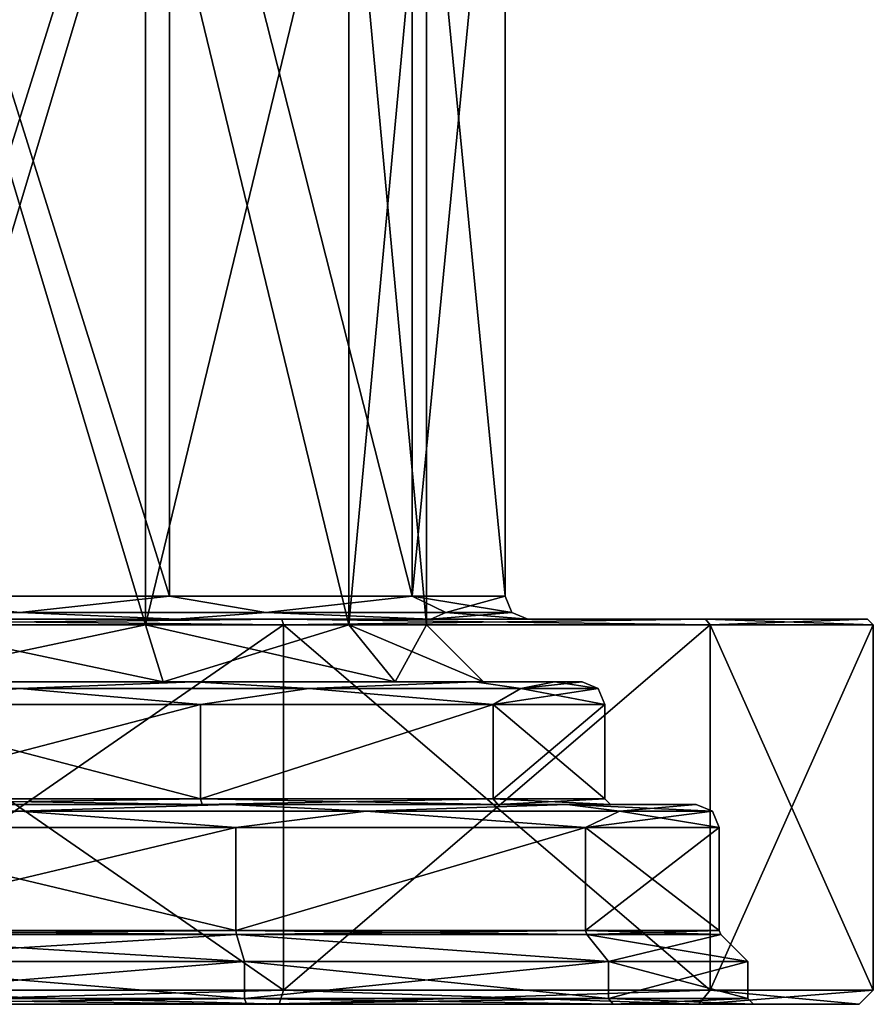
# Model space of a CAD drawing. Header units: millimetres. Extents: x -272 to 152, y 0 to 202.
# Tile 15 of 77: x -120 to -90, y 0 to 34. Entities that reach past the tile are written whole.
import ezdxf

# ---------------------------------------------------------------- set-up
doc = ezdxf.new("R2010")
doc.units = ezdxf.units.MM
doc.header["$LTSCALE"] = 65.185185
for name, color, linetype in [('791', 7, 'CONTINUOUS'), ('792', 7, 'CONTINUOUS'), ('793', 7, 'CONTINUOUS'), ('794', 7, 'CONTINUOUS'), ('795', 7, 'CONTINUOUS'), ('796', 7, 'CONTINUOUS'), ('797', 7, 'CONTINUOUS'), ('798', 7, 'CONTINUOUS'), ('799', 7, 'CONTINUOUS'), ('800', 7, 'CONTINUOUS'), ('801', 7, 'CONTINUOUS'), ('804', 7, 'CONTINUOUS'), ('805', 7, 'CONTINUOUS'), ('806', 7, 'CONTINUOUS'), ('807', 7, 'CONTINUOUS'), ('808', 7, 'CONTINUOUS'), ('809', 7, 'CONTINUOUS'), ('810', 7, 'CONTINUOUS'), ('812', 7, 'CONTINUOUS'), ('813', 7, 'CONTINUOUS'), ('816', 7, 'CONTINUOUS'), ('817', 7, 'CONTINUOUS'), ('818', 7, 'CONTINUOUS'), ('819', 7, 'CONTINUOUS'), ('826', 7, 'CONTINUOUS'), ('827', 7, 'CONTINUOUS'), ('828', 7, 'CONTINUOUS'), ('829', 7, 'CONTINUOUS'), ('830', 7, 'CONTINUOUS'), ('831', 7, 'CONTINUOUS'), ('832', 7, 'CONTINUOUS'), ('833', 7, 'CONTINUOUS'), ('834', 7, 'CONTINUOUS'), ('835', 7, 'CONTINUOUS'), ('836', 7, 'CONTINUOUS'), ('837', 7, 'CONTINUOUS')]:
    doc.layers.add(name, color=color, linetype=linetype)

msp = doc.modelspace()

# ---------------------------------------------------------------- linework, layer by layer
at = {"layer": '791', "linetype": 'CONTINUOUS'}
for points in [[(-125.253, 14.3, 16.168), (-114.747, 14.3, 16.168), (-125.253, 47.8, 16.168), (-125.253, 14.3, 16.168)], [(-125.253, 47.8, 16.168), (-114.747, 14.3, 16.168), (-114.747, 47.8, 16.168), (-125.253, 47.8, 16.168)], [(-114.747, 14.3, 16.168), (-106.247, 14.3, 9.992), (-114.747, 47.8, 16.168), (-114.747, 14.3, 16.168)], [(-114.747, 47.8, 16.168), (-106.247, 14.3, 9.992), (-106.247, 47.8, 9.992), (-114.747, 47.8, 16.168)], [(-103, 14.3), (-103, 47.8), (-106.247, 47.8, 9.992), (-103, 14.3)], [(-106.247, 14.3, 9.992), (-103, 14.3), (-106.247, 47.8, 9.992), (-106.247, 14.3, 9.992)]]:
    msp.add_3dface(points, dxfattribs=at)
at = {"layer": '792', "linetype": 'CONTINUOUS'}
for points in [[(-129.178, 13.5, -28.246), (-144.028, 13.5, -17.457), (-110.822, 13.5, -28.246), (-129.178, 13.5, -28.246)], [(-110.822, 13.5, -28.246), (-144.028, 13.5, -17.457), (-95.972, 13.5, -17.457), (-110.822, 13.5, -28.246)], [(-95.972, 13.5, -17.457), (-144.028, 13.5, -17.457), (-125.499, 13.5, -16.929), (-95.972, 13.5, -17.457)], [(-129.178, 13.5, 28.246), (-95.972, 13.5, 17.457), (-144.028, 13.5, 17.457), (-129.178, 13.5, 28.246)], [(-144.028, 13.5, 17.457), (-95.972, 13.5, 17.457), (-114.501, 13.5, 16.929), (-144.028, 13.5, 17.457)], [(-125.499, 13.5, 16.929), (-144.028, 13.5, 17.457), (-114.501, 13.5, 16.929), (-125.499, 13.5, 16.929)], [(-110.822, 13.5, 28.246), (-95.972, 13.5, 17.457), (-129.178, 13.5, 28.246), (-110.822, 13.5, 28.246)], [(-114.501, 13.5, -16.929), (-95.972, 13.5, -17.457), (-125.499, 13.5, -16.929), (-114.501, 13.5, -16.929)], [(-105.602, 13.5, -10.466), (-95.972, 13.5, -17.457), (-114.501, 13.5, -16.929), (-105.602, 13.5, -10.466)], [(-95.972, 13.5, 17.457), (-90.3, 13.5), (-114.501, 13.5, 16.929), (-95.972, 13.5, 17.457)], [(-114.501, 13.5, 16.929), (-90.3, 13.5), (-105.602, 13.5, 10.466), (-114.501, 13.5, 16.929)], [(-102.2, 13.5), (-95.972, 13.5, -17.457), (-105.602, 13.5, -10.466), (-102.2, 13.5)], [(-105.602, 13.5, 10.466), (-90.3, 13.5), (-102.2, 13.5), (-105.602, 13.5, 10.466)], [(-90.3, 13.5), (-95.972, 13.5, -17.457), (-102.2, 13.5), (-90.3, 13.5)]]:
    msp.add_3dface(points, dxfattribs=at)
at = {"layer": '793', "linetype": 'CONTINUOUS'}
for points in [[(-129.24, 0.5, 28.436), (-110.76, 0.5, 28.436), (-129.24, 13.3, 28.436), (-129.24, 0.5, 28.436)], [(-129.24, 13.3, 28.436), (-110.76, 0.5, 28.436), (-110.76, 13.3, 28.436), (-129.24, 13.3, 28.436)], [(-110.76, 0.5, 28.436), (-95.81, 0.5, 17.575), (-110.76, 13.3, 28.436), (-110.76, 0.5, 28.436)], [(-110.76, 13.3, 28.436), (-95.81, 0.5, 17.575), (-95.81, 13.3, 17.575), (-110.76, 13.3, 28.436)], [(-90.1, 0.5), (-90.1, 13.3), (-95.81, 13.3, 17.575), (-90.1, 0.5)], [(-95.81, 0.5, 17.575), (-90.1, 0.5), (-95.81, 13.3, 17.575), (-95.81, 0.5, 17.575)]]:
    msp.add_3dface(points, dxfattribs=at)
at = {"layer": '794', "linetype": 'CONTINUOUS'}
for points in [[(-110.915, 0, 27.961), (-129.085, 0, 27.961), (-127.942, 0, 24.442), (-110.915, 0, 27.961)], [(-129.085, 0, -27.961), (-110.915, 0, -27.961), (-112.058, 0, -24.442), (-129.085, 0, -27.961)], [(-127.942, 0, -24.442), (-129.085, 0, -27.961), (-112.058, 0, -24.442), (-127.942, 0, -24.442)], [(-112.058, 0, 24.442), (-110.915, 0, 27.961), (-127.942, 0, 24.442), (-112.058, 0, 24.442)], [(-96.215, 0, 17.281), (-110.915, 0, 27.961), (-112.058, 0, 24.442), (-96.215, 0, 17.281)], [(-99.208, 0, 15.106), (-96.215, 0, 17.281), (-112.058, 0, 24.442), (-99.208, 0, 15.106)], [(-110.915, 0, -27.961), (-96.215, 0, -17.281), (-112.058, 0, -24.442), (-110.915, 0, -27.961)], [(-112.058, 0, -24.442), (-96.215, 0, -17.281), (-99.208, 0, -15.106), (-112.058, 0, -24.442)], [(-94.3, 0), (-96.215, 0, 17.281), (-99.208, 0, 15.106), (-94.3, 0)], [(-96.215, 0, -17.281), (-90.6, 0), (-99.208, 0, -15.106), (-96.215, 0, -17.281)], [(-99.208, 0, -15.106), (-90.6, 0), (-94.3, 0), (-99.208, 0, -15.106)], [(-90.6, 0), (-96.215, 0, 17.281), (-94.3, 0), (-90.6, 0)]]:
    msp.add_3dface(points, dxfattribs=at)
at = {"layer": '795', "linetype": 'CONTINUOUS'}
for points in [[(-127.88, 1.5, 24.252), (-112.12, 1.5, 24.252), (-127.88, 0.2, 24.252), (-127.88, 1.5, 24.252)], [(-127.88, 0.2, 24.252), (-112.12, 1.5, 24.252), (-112.12, 0.2, 24.252), (-127.88, 0.2, 24.252)], [(-112.12, 1.5, 24.252), (-99.37, 1.5, 14.989), (-112.12, 0.2, 24.252), (-112.12, 1.5, 24.252)], [(-112.12, 0.2, 24.252), (-99.37, 1.5, 14.989), (-99.37, 0.2, 14.988), (-112.12, 0.2, 24.252)], [(-94.5, 1.5), (-94.5, 0.2), (-99.37, 0.2, 14.988), (-94.5, 1.5)], [(-99.37, 1.5, 14.989), (-94.5, 1.5), (-99.37, 0.2, 14.988), (-99.37, 1.5, 14.989)]]:
    msp.add_3dface(points, dxfattribs=at)
at = {"layer": '796', "linetype": 'CONTINUOUS'}
for points in [[(-112.12, 1.5, 24.252), (-127.88, 1.5, 24.252), (-112.411, 2.442, 23.356), (-112.12, 1.5, 24.252)], [(-112.411, 2.442, 23.356), (-127.88, 1.5, 24.252), (-127.589, 2.442, 23.356), (-112.411, 2.442, 23.356)], [(-99.37, 1.5, 14.989), (-112.12, 1.5, 24.252), (-112.411, 2.442, 23.356), (-99.37, 1.5, 14.989)], [(-100.132, 2.442, 14.435), (-99.37, 1.5, 14.989), (-112.411, 2.442, 23.356), (-100.132, 2.442, 14.435)], [(-95.441, 2.441), (-99.37, 1.5, 14.989), (-100.132, 2.442, 14.435), (-95.441, 2.441)], [(-94.5, 1.5), (-99.37, 1.5, 14.989), (-95.441, 2.441), (-94.5, 1.5)]]:
    msp.add_3dface(points, dxfattribs=at)
at = {"layer": '797', "linetype": 'CONTINUOUS'}
for points in [[(-127.571, 6.2, 23.301), (-112.429, 6.2, 23.301), (-127.571, 2.583, 23.301), (-127.571, 6.2, 23.301)], [(-127.571, 2.583, 23.301), (-112.429, 6.2, 23.301), (-112.429, 2.583, 23.301), (-127.571, 2.583, 23.301)], [(-112.429, 6.2, 23.301), (-100.179, 6.2, 14.401), (-112.429, 2.583, 23.301), (-112.429, 6.2, 23.301)], [(-112.429, 2.583, 23.301), (-100.179, 6.2, 14.401), (-100.179, 2.583, 14.401), (-112.429, 2.583, 23.301)], [(-95.5, 6.2), (-95.5, 2.583), (-100.179, 2.583, 14.401), (-95.5, 6.2)], [(-100.179, 6.2, 14.401), (-95.5, 6.2), (-100.179, 2.583, 14.401), (-100.179, 6.2, 14.401)]]:
    msp.add_3dface(points, dxfattribs=at)
at = {"layer": '798', "linetype": 'CONTINUOUS'}
for points in [[(-112.677, 7, 22.54), (-127.323, 7, 22.54), (-126.397, 7, 19.687), (-112.677, 7, 22.54)], [(-127.323, 7, -22.54), (-112.677, 7, -22.54), (-113.603, 7, -19.687), (-127.323, 7, -22.54)], [(-126.397, 7, -19.687), (-127.323, 7, -22.54), (-113.603, 7, -19.687), (-126.397, 7, -19.687)], [(-113.603, 7, 19.687), (-112.677, 7, 22.54), (-126.397, 7, 19.687), (-113.603, 7, 19.687)], [(-100.828, 7, 13.933), (-112.677, 7, 22.54), (-113.603, 7, 19.687), (-100.828, 7, 13.933)], [(-103.253, 7, 12.167), (-100.828, 7, 13.933), (-113.603, 7, 19.687), (-103.253, 7, 12.167)], [(-112.677, 7, -22.54), (-100.828, 7, -13.933), (-113.603, 7, -19.687), (-112.677, 7, -22.54)], [(-113.603, 7, -19.687), (-100.828, 7, -13.933), (-103.253, 7, -12.167), (-113.603, 7, -19.687)], [(-99.3, 7), (-100.828, 7, 13.933), (-103.253, 7, 12.167), (-99.3, 7)], [(-100.828, 7, -13.933), (-96.3, 7), (-103.253, 7, -12.167), (-100.828, 7, -13.933)], [(-103.253, 7, -12.167), (-96.3, 7), (-99.3, 7), (-103.253, 7, -12.167)], [(-96.3, 7), (-100.828, 7, 13.933), (-99.3, 7), (-96.3, 7)]]:
    msp.add_3dface(points, dxfattribs=at)
at = {"layer": '799', "linetype": 'CONTINUOUS'}
for points in [[(-126.335, 10.5, 19.497), (-113.665, 10.5, 19.497), (-126.335, 7.2, 19.497), (-126.335, 10.5, 19.497)], [(-126.335, 7.2, 19.497), (-113.665, 10.5, 19.497), (-113.665, 7.2, 19.497), (-126.335, 7.2, 19.497)], [(-113.665, 10.5, 19.497), (-103.415, 10.5, 12.05), (-113.665, 7.2, 19.497), (-113.665, 10.5, 19.497)], [(-113.665, 7.2, 19.497), (-103.415, 10.5, 12.05), (-103.415, 7.2, 12.049), (-113.665, 7.2, 19.497)], [(-99.5, 10.5), (-99.5, 7.2), (-103.415, 7.2, 12.049), (-99.5, 10.5)], [(-103.415, 10.5, 12.05), (-99.5, 10.5), (-103.415, 7.2, 12.049), (-103.415, 10.5, 12.05)]]:
    msp.add_3dface(points, dxfattribs=at)
at = {"layer": '800', "linetype": 'CONTINUOUS'}
for points in [[(-113.914, 11.3, 18.736), (-126.086, 11.3, 18.736), (-125.022, 11.3, 15.455), (-113.914, 11.3, 18.736)], [(-126.086, 11.3, -18.736), (-113.914, 11.3, -18.736), (-114.978, 11.3, -15.455), (-126.086, 11.3, -18.736)], [(-125.022, 11.3, -15.455), (-126.086, 11.3, -18.736), (-114.978, 11.3, -15.455), (-125.022, 11.3, -15.455)], [(-114.978, 11.3, 15.455), (-113.914, 11.3, 18.736), (-125.022, 11.3, 15.455), (-114.978, 11.3, 15.455)], [(-104.065, 11.3, 11.583), (-113.914, 11.3, 18.736), (-114.978, 11.3, 15.455), (-104.065, 11.3, 11.583)], [(-106.853, 11.3, 9.551), (-104.065, 11.3, 11.583), (-114.978, 11.3, 15.455), (-106.853, 11.3, 9.551)], [(-113.914, 11.3, -18.736), (-104.065, 11.3, -11.583), (-114.978, 11.3, -15.455), (-113.914, 11.3, -18.736)], [(-114.978, 11.3, -15.455), (-104.065, 11.3, -11.583), (-106.853, 11.3, -9.551), (-114.978, 11.3, -15.455)], [(-101.265, 11.3, 6.091), (-104.065, 11.3, 11.583), (-106.853, 11.3, 9.551), (-101.265, 11.3, 6.091)], [(-103.75, 11.3), (-101.265, 11.3, 6.091), (-106.853, 11.3, 9.551), (-103.75, 11.3)], [(-101.265, 11.3, -6.091), (-100.3, 11.3), (-106.853, 11.3, -9.551), (-101.265, 11.3, -6.091)], [(-106.853, 11.3, -9.551), (-100.3, 11.3), (-103.75, 11.3), (-106.853, 11.3, -9.551)], [(-104.065, 11.3, -11.583), (-101.265, 11.3, -6.091), (-106.853, 11.3, -9.551), (-104.065, 11.3, -11.583)], [(-100.3, 11.3), (-101.265, 11.3, 6.091), (-103.75, 11.3), (-100.3, 11.3)]]:
    msp.add_3dface(points, dxfattribs=at)
at = {"layer": '801', "linetype": 'CONTINUOUS'}
for points in [[(-124.403, 42.7, 13.553), (-115.597, 42.7, 13.553), (-124.404, 13.3, 13.552), (-124.403, 42.7, 13.553)], [(-124.404, 13.3, 13.552), (-115.597, 42.7, 13.553), (-115.596, 13.3, 13.552), (-124.404, 13.3, 13.552)], [(-115.597, 42.7, 13.553), (-108.471, 42.7, 8.376), (-115.596, 13.3, 13.552), (-115.597, 42.7, 13.553)], [(-115.596, 13.3, 13.552), (-108.471, 42.7, 8.376), (-108.472, 13.3, 8.376), (-115.596, 13.3, 13.552)], [(-105.75, 42.7), (-105.75, 13.3), (-108.472, 13.3, 8.376), (-105.75, 42.7)], [(-108.471, 42.7, 8.376), (-105.75, 42.7), (-108.472, 13.3, 8.376), (-108.471, 42.7, 8.376)]]:
    msp.add_3dface(points, dxfattribs=at)
at = {"layer": '804', "linetype": 'CONTINUOUS'}
for points in [[(-114.747, 14.3, -16.168), (-125.253, 14.3, -16.168), (-114.747, 47.8, -16.168), (-114.747, 14.3, -16.168)], [(-114.747, 47.8, -16.168), (-125.253, 14.3, -16.168), (-125.253, 47.8, -16.168), (-114.747, 47.8, -16.168)], [(-106.247, 14.3, -9.992), (-114.747, 14.3, -16.168), (-114.747, 47.8, -16.168), (-106.247, 14.3, -9.992)], [(-106.247, 47.8, -9.992), (-106.247, 14.3, -9.992), (-114.747, 47.8, -16.168), (-106.247, 47.8, -9.992)], [(-103, 47.8), (-103, 14.3), (-106.247, 14.3, -9.992), (-103, 47.8)], [(-103, 47.8), (-106.247, 14.3, -9.992), (-106.247, 47.8, -9.992), (-103, 47.8)]]:
    msp.add_3dface(points, dxfattribs=at)
at = {"layer": '805', "linetype": 'CONTINUOUS'}
for points in [[(-110.76, 0.5, -28.436), (-129.24, 0.5, -28.436), (-110.76, 13.3, -28.436), (-110.76, 0.5, -28.436)], [(-110.76, 13.3, -28.436), (-129.24, 0.5, -28.436), (-129.24, 13.3, -28.436), (-110.76, 13.3, -28.436)], [(-95.81, 0.5, -17.575), (-110.76, 0.5, -28.436), (-95.81, 13.3, -17.575), (-95.81, 0.5, -17.575)], [(-95.81, 13.3, -17.575), (-110.76, 0.5, -28.436), (-110.76, 13.3, -28.436), (-95.81, 13.3, -17.575)], [(-90.1, 13.3), (-90.1, 0.5), (-95.81, 0.5, -17.575), (-90.1, 13.3)], [(-90.1, 13.3), (-95.81, 0.5, -17.575), (-95.81, 13.3, -17.575), (-90.1, 13.3)]]:
    msp.add_3dface(points, dxfattribs=at)
at = {"layer": '806', "linetype": 'CONTINUOUS'}
for points in [[(-112.12, 1.5, -24.252), (-127.88, 1.5, -24.252), (-112.12, 0.2, -24.252), (-112.12, 1.5, -24.252)], [(-112.12, 0.2, -24.252), (-127.88, 1.5, -24.252), (-127.88, 0.2, -24.252), (-112.12, 0.2, -24.252)], [(-99.37, 1.5, -14.989), (-112.12, 1.5, -24.252), (-99.37, 0.2, -14.988), (-99.37, 1.5, -14.989)], [(-99.37, 0.2, -14.988), (-112.12, 1.5, -24.252), (-112.12, 0.2, -24.252), (-99.37, 0.2, -14.988)], [(-94.5, 0.2), (-94.5, 1.5), (-99.37, 1.5, -14.989), (-94.5, 0.2)], [(-94.5, 0.2), (-99.37, 1.5, -14.989), (-99.37, 0.2, -14.988), (-94.5, 0.2)]]:
    msp.add_3dface(points, dxfattribs=at)
at = {"layer": '807', "linetype": 'CONTINUOUS'}
for points in [[(-127.88, 1.5, -24.252), (-112.12, 1.5, -24.252), (-127.589, 2.442, -23.356), (-127.88, 1.5, -24.252)], [(-127.589, 2.442, -23.356), (-112.12, 1.5, -24.252), (-112.411, 2.442, -23.356), (-127.589, 2.442, -23.356)], [(-112.12, 1.5, -24.252), (-99.37, 1.5, -14.989), (-112.411, 2.442, -23.356), (-112.12, 1.5, -24.252)], [(-112.411, 2.442, -23.356), (-99.37, 1.5, -14.989), (-100.132, 2.442, -14.435), (-112.411, 2.442, -23.356)], [(-94.5, 1.5), (-95.441, 2.441), (-100.132, 2.442, -14.435), (-94.5, 1.5)], [(-99.37, 1.5, -14.989), (-94.5, 1.5), (-100.132, 2.442, -14.435), (-99.37, 1.5, -14.989)]]:
    msp.add_3dface(points, dxfattribs=at)
at = {"layer": '808', "linetype": 'CONTINUOUS'}
for points in [[(-112.429, 6.2, -23.301), (-127.571, 6.2, -23.301), (-112.429, 2.583, -23.301), (-112.429, 6.2, -23.301)], [(-112.429, 2.583, -23.301), (-127.571, 6.2, -23.301), (-127.571, 2.583, -23.301), (-112.429, 2.583, -23.301)], [(-100.179, 6.2, -14.401), (-112.429, 6.2, -23.301), (-112.429, 2.583, -23.301), (-100.179, 6.2, -14.401)], [(-100.179, 2.583, -14.401), (-100.179, 6.2, -14.401), (-112.429, 2.583, -23.301), (-100.179, 2.583, -14.401)], [(-95.5, 2.583), (-95.5, 6.2), (-100.179, 6.2, -14.401), (-95.5, 2.583)], [(-95.5, 2.583), (-100.179, 6.2, -14.401), (-100.179, 2.583, -14.401), (-95.5, 2.583)]]:
    msp.add_3dface(points, dxfattribs=at)
at = {"layer": '809', "linetype": 'CONTINUOUS'}
for points in [[(-113.665, 10.5, -19.497), (-126.335, 10.5, -19.497), (-113.665, 7.2, -19.497), (-113.665, 10.5, -19.497)], [(-113.665, 7.2, -19.497), (-126.335, 10.5, -19.497), (-126.335, 7.2, -19.497), (-113.665, 7.2, -19.497)], [(-103.415, 10.5, -12.05), (-113.665, 10.5, -19.497), (-113.665, 7.2, -19.497), (-103.415, 10.5, -12.05)], [(-103.415, 7.2, -12.049), (-103.415, 10.5, -12.05), (-113.665, 7.2, -19.497), (-103.415, 7.2, -12.049)], [(-99.5, 7.2), (-99.5, 10.5), (-103.415, 10.5, -12.05), (-99.5, 7.2)], [(-99.5, 7.2), (-103.415, 10.5, -12.05), (-103.415, 7.2, -12.049), (-99.5, 7.2)]]:
    msp.add_3dface(points, dxfattribs=at)
at = {"layer": '810', "linetype": 'CONTINUOUS'}
for points in [[(-115.596, 13.3, -13.552), (-124.403, 42.7, -13.553), (-124.404, 13.3, -13.552), (-115.596, 13.3, -13.552)], [(-115.597, 42.7, -13.553), (-124.403, 42.7, -13.553), (-115.596, 13.3, -13.552), (-115.597, 42.7, -13.553)], [(-108.471, 42.7, -8.376), (-115.597, 42.7, -13.553), (-108.472, 13.3, -8.376), (-108.471, 42.7, -8.376)], [(-108.472, 13.3, -8.376), (-115.597, 42.7, -13.553), (-115.596, 13.3, -13.552), (-108.472, 13.3, -8.376)], [(-105.75, 13.3), (-108.471, 42.7, -8.376), (-108.472, 13.3, -8.376), (-105.75, 13.3)], [(-105.75, 13.3), (-105.75, 42.7), (-108.471, 42.7, -8.376), (-105.75, 13.3)]]:
    msp.add_3dface(points, dxfattribs=at)
at = {"layer": '812', "linetype": 'CONTINUOUS'}
for points in [[(-125.253, 14.3, -16.168), (-120, 13.734, -17.234), (-128.617, 13.734, -14.925), (-125.253, 14.3, -16.168)], [(-125.253, 14.3, -16.168), (-114.747, 14.3, -16.168), (-120, 13.734, -17.234), (-125.253, 14.3, -16.168)], [(-114.747, 14.3, -16.168), (-111.383, 13.734, -14.925), (-120, 13.734, -17.234), (-114.747, 14.3, -16.168)], [(-114.747, 14.3, -16.168), (-106.247, 14.3, -9.992), (-111.383, 13.734, -14.925), (-114.747, 14.3, -16.168)], [(-106.247, 14.3, -9.992), (-105.075, 13.734, -8.617), (-111.383, 13.734, -14.925), (-106.247, 14.3, -9.992)], [(-106.247, 14.3, -9.992), (-103, 14.3), (-105.075, 13.734, -8.617), (-106.247, 14.3, -9.992)], [(-103, 14.3), (-102.766, 13.734), (-105.075, 13.734, -8.617), (-103, 14.3)], [(-120, 13.734, -17.234), (-125.499, 13.5, -16.929), (-128.617, 13.734, -14.925), (-120, 13.734, -17.234)], [(-114.501, 13.5, -16.929), (-125.499, 13.5, -16.929), (-120, 13.734, -17.234), (-114.501, 13.5, -16.929)], [(-111.383, 13.734, -14.925), (-114.501, 13.5, -16.929), (-120, 13.734, -17.234), (-111.383, 13.734, -14.925)], [(-105.602, 13.5, -10.466), (-114.501, 13.5, -16.929), (-111.383, 13.734, -14.925), (-105.602, 13.5, -10.466)], [(-105.075, 13.734, -8.617), (-105.602, 13.5, -10.466), (-111.383, 13.734, -14.925), (-105.075, 13.734, -8.617)], [(-102.2, 13.5), (-105.602, 13.5, -10.466), (-102.766, 13.734), (-102.2, 13.5)], [(-102.766, 13.734), (-105.602, 13.5, -10.466), (-105.075, 13.734, -8.617), (-102.766, 13.734)]]:
    msp.add_3dface(points, dxfattribs=at)
at = {"layer": '813', "linetype": 'CONTINUOUS'}
for points in [[(-125.253, 14.3, 16.168), (-128.617, 13.734, 14.925), (-120, 13.734, 17.234), (-125.253, 14.3, 16.168)], [(-114.747, 14.3, 16.168), (-125.253, 14.3, 16.168), (-120, 13.734, 17.234), (-114.747, 14.3, 16.168)], [(-114.747, 14.3, 16.168), (-120, 13.734, 17.234), (-111.383, 13.734, 14.925), (-114.747, 14.3, 16.168)], [(-106.247, 14.3, 9.992), (-114.747, 14.3, 16.168), (-111.383, 13.734, 14.925), (-106.247, 14.3, 9.992)], [(-106.247, 14.3, 9.992), (-111.383, 13.734, 14.925), (-105.075, 13.734, 8.617), (-106.247, 14.3, 9.992)], [(-103, 14.3), (-106.247, 14.3, 9.992), (-102.766, 13.734), (-103, 14.3)], [(-102.766, 13.734), (-106.247, 14.3, 9.992), (-105.075, 13.734, 8.617), (-102.766, 13.734)], [(-128.617, 13.734, 14.925), (-125.499, 13.5, 16.929), (-120, 13.734, 17.234), (-128.617, 13.734, 14.925)], [(-125.499, 13.5, 16.929), (-114.501, 13.5, 16.929), (-120, 13.734, 17.234), (-125.499, 13.5, 16.929)], [(-120, 13.734, 17.234), (-114.501, 13.5, 16.929), (-111.383, 13.734, 14.925), (-120, 13.734, 17.234)], [(-114.501, 13.5, 16.929), (-105.602, 13.5, 10.466), (-111.383, 13.734, 14.925), (-114.501, 13.5, 16.929)], [(-111.383, 13.734, 14.925), (-105.602, 13.5, 10.466), (-105.075, 13.734, 8.617), (-111.383, 13.734, 14.925)], [(-105.602, 13.5, 10.466), (-102.2, 13.5), (-105.075, 13.734, 8.617), (-105.602, 13.5, 10.466)], [(-102.2, 13.5), (-102.766, 13.734), (-105.075, 13.734, 8.617), (-102.2, 13.5)]]:
    msp.add_3dface(points, dxfattribs=at)
at = {"layer": '816', "linetype": 'CONTINUOUS'}
for points in [[(-120, 11.066, -20.266), (-126.086, 11.3, -18.736), (-130.133, 11.066, -17.551), (-120, 11.066, -20.266)], [(-126.335, 10.5, -19.497), (-120, 11.066, -20.266), (-130.133, 11.066, -17.551), (-126.335, 10.5, -19.497)], [(-126.335, 10.5, -19.497), (-113.665, 10.5, -19.497), (-120, 11.066, -20.266), (-126.335, 10.5, -19.497)], [(-113.914, 11.3, -18.736), (-126.086, 11.3, -18.736), (-120, 11.066, -20.266), (-113.914, 11.3, -18.736)], [(-109.867, 11.066, -17.551), (-113.914, 11.3, -18.736), (-120, 11.066, -20.266), (-109.867, 11.066, -17.551)], [(-113.665, 10.5, -19.497), (-109.867, 11.066, -17.551), (-120, 11.066, -20.266), (-113.665, 10.5, -19.497)], [(-104.065, 11.3, -11.583), (-113.914, 11.3, -18.736), (-109.867, 11.066, -17.551), (-104.065, 11.3, -11.583)], [(-113.665, 10.5, -19.497), (-103.415, 10.5, -12.05), (-109.867, 11.066, -17.551), (-113.665, 10.5, -19.497)], [(-102.449, 11.066, -10.133), (-104.065, 11.3, -11.583), (-109.867, 11.066, -17.551), (-102.449, 11.066, -10.133)], [(-103.415, 10.5, -12.05), (-102.449, 11.066, -10.133), (-109.867, 11.066, -17.551), (-103.415, 10.5, -12.05)], [(-101.265, 11.3, -6.091), (-104.065, 11.3, -11.583), (-102.449, 11.066, -10.133), (-101.265, 11.3, -6.091)], [(-103.415, 10.5, -12.05), (-99.5, 10.5), (-102.449, 11.066, -10.133), (-103.415, 10.5, -12.05)], [(-99.734, 11.066), (-101.265, 11.3, -6.091), (-102.449, 11.066, -10.133), (-99.734, 11.066)], [(-99.5, 10.5), (-99.734, 11.066), (-102.449, 11.066, -10.133), (-99.5, 10.5)], [(-100.3, 11.3), (-101.265, 11.3, -6.091), (-99.734, 11.066), (-100.3, 11.3)]]:
    msp.add_3dface(points, dxfattribs=at)
at = {"layer": '817', "linetype": 'CONTINUOUS'}
for points in [[(-130.133, 11.066, 17.551), (-126.086, 11.3, 18.736), (-120, 11.066, 20.266), (-130.133, 11.066, 17.551)], [(-126.335, 10.5, 19.497), (-130.133, 11.066, 17.551), (-120, 11.066, 20.266), (-126.335, 10.5, 19.497)], [(-113.665, 10.5, 19.497), (-126.335, 10.5, 19.497), (-120, 11.066, 20.266), (-113.665, 10.5, 19.497)], [(-126.086, 11.3, 18.736), (-113.914, 11.3, 18.736), (-120, 11.066, 20.266), (-126.086, 11.3, 18.736)], [(-120, 11.066, 20.266), (-113.914, 11.3, 18.736), (-109.867, 11.066, 17.551), (-120, 11.066, 20.266)], [(-113.665, 10.5, 19.497), (-120, 11.066, 20.266), (-109.867, 11.066, 17.551), (-113.665, 10.5, 19.497)], [(-113.914, 11.3, 18.736), (-104.065, 11.3, 11.583), (-109.867, 11.066, 17.551), (-113.914, 11.3, 18.736)], [(-103.415, 10.5, 12.05), (-113.665, 10.5, 19.497), (-109.867, 11.066, 17.551), (-103.415, 10.5, 12.05)], [(-109.867, 11.066, 17.551), (-104.065, 11.3, 11.583), (-102.449, 11.066, 10.133), (-109.867, 11.066, 17.551)], [(-103.415, 10.5, 12.05), (-109.867, 11.066, 17.551), (-102.449, 11.066, 10.133), (-103.415, 10.5, 12.05)], [(-104.065, 11.3, 11.583), (-101.265, 11.3, 6.091), (-102.449, 11.066, 10.133), (-104.065, 11.3, 11.583)], [(-99.5, 10.5), (-103.415, 10.5, 12.05), (-99.734, 11.066), (-99.5, 10.5)], [(-99.734, 11.066), (-103.415, 10.5, 12.05), (-102.449, 11.066, 10.133), (-99.734, 11.066)], [(-101.265, 11.3, 6.091), (-100.3, 11.3), (-102.449, 11.066, 10.133), (-101.265, 11.3, 6.091)], [(-100.3, 11.3), (-99.734, 11.066), (-102.449, 11.066, 10.133), (-100.3, 11.3)]]:
    msp.add_3dface(points, dxfattribs=at)
at = {"layer": '818', "linetype": 'CONTINUOUS'}
for points in [[(-112.677, 7, -22.54), (-127.323, 7, -22.54), (-120, 6.766, -24.266), (-112.677, 7, -22.54)], [(-107.867, 6.766, -21.015), (-112.677, 7, -22.54), (-120, 6.766, -24.266), (-107.867, 6.766, -21.015)], [(-100.828, 7, -13.933), (-112.677, 7, -22.54), (-107.867, 6.766, -21.015), (-100.828, 7, -13.933)], [(-98.985, 6.766, -12.133), (-100.828, 7, -13.933), (-107.867, 6.766, -21.015), (-98.985, 6.766, -12.133)], [(-96.3, 7), (-100.828, 7, -13.933), (-95.734, 6.766), (-96.3, 7)], [(-95.734, 6.766), (-100.828, 7, -13.933), (-98.985, 6.766, -12.133), (-95.734, 6.766)], [(-127.571, 6.2, -23.301), (-112.429, 6.2, -23.301), (-120, 6.766, -24.266), (-127.571, 6.2, -23.301)], [(-112.429, 6.2, -23.301), (-107.867, 6.766, -21.015), (-120, 6.766, -24.266), (-112.429, 6.2, -23.301)], [(-112.429, 6.2, -23.301), (-100.179, 6.2, -14.401), (-107.867, 6.766, -21.015), (-112.429, 6.2, -23.301)], [(-100.179, 6.2, -14.401), (-98.985, 6.766, -12.133), (-107.867, 6.766, -21.015), (-100.179, 6.2, -14.401)], [(-100.179, 6.2, -14.401), (-95.5, 6.2), (-98.985, 6.766, -12.133), (-100.179, 6.2, -14.401)], [(-95.5, 6.2), (-95.734, 6.766), (-98.985, 6.766, -12.133), (-95.5, 6.2)]]:
    msp.add_3dface(points, dxfattribs=at)
at = {"layer": '819', "linetype": 'CONTINUOUS'}
for points in [[(-132.133, 6.766, 21.015), (-127.323, 7, 22.54), (-120, 6.766, 24.266), (-132.133, 6.766, 21.015)], [(-127.323, 7, 22.54), (-112.677, 7, 22.54), (-120, 6.766, 24.266), (-127.323, 7, 22.54)], [(-120, 6.766, 24.266), (-112.677, 7, 22.54), (-107.867, 6.766, 21.015), (-120, 6.766, 24.266)], [(-112.677, 7, 22.54), (-100.828, 7, 13.933), (-107.867, 6.766, 21.015), (-112.677, 7, 22.54)], [(-107.867, 6.766, 21.015), (-100.828, 7, 13.933), (-98.985, 6.766, 12.133), (-107.867, 6.766, 21.015)], [(-100.828, 7, 13.933), (-96.3, 7), (-98.985, 6.766, 12.133), (-100.828, 7, 13.933)], [(-96.3, 7), (-95.734, 6.766), (-98.985, 6.766, 12.133), (-96.3, 7)], [(-127.571, 6.2, 23.301), (-132.133, 6.766, 21.015), (-120, 6.766, 24.266), (-127.571, 6.2, 23.301)], [(-112.429, 6.2, 23.301), (-127.571, 6.2, 23.301), (-120, 6.766, 24.266), (-112.429, 6.2, 23.301)], [(-112.429, 6.2, 23.301), (-120, 6.766, 24.266), (-107.867, 6.766, 21.015), (-112.429, 6.2, 23.301)], [(-100.179, 6.2, 14.401), (-112.429, 6.2, 23.301), (-107.867, 6.766, 21.015), (-100.179, 6.2, 14.401)], [(-100.179, 6.2, 14.401), (-107.867, 6.766, 21.015), (-98.985, 6.766, 12.133), (-100.179, 6.2, 14.401)], [(-95.5, 6.2), (-100.179, 6.2, 14.401), (-95.734, 6.766), (-95.5, 6.2)], [(-95.734, 6.766), (-100.179, 6.2, 14.401), (-98.985, 6.766, 12.133), (-95.734, 6.766)]]:
    msp.add_3dface(points, dxfattribs=at)
at = {"layer": '826', "linetype": 'CONTINUOUS'}
for points in [[(-129.178, 13.5, 28.246), (-129.24, 13.3, 28.436), (-110.76, 13.3, 28.436), (-129.178, 13.5, 28.246)], [(-110.822, 13.5, 28.246), (-129.178, 13.5, 28.246), (-110.76, 13.3, 28.436), (-110.822, 13.5, 28.246)], [(-95.972, 13.5, 17.457), (-110.822, 13.5, 28.246), (-95.81, 13.3, 17.575), (-95.972, 13.5, 17.457)], [(-110.822, 13.5, 28.246), (-110.76, 13.3, 28.436), (-95.81, 13.3, 17.575), (-110.822, 13.5, 28.246)], [(-90.3, 13.5), (-95.972, 13.5, 17.457), (-90.1, 13.3), (-90.3, 13.5)], [(-90.1, 13.3), (-95.972, 13.5, 17.457), (-95.81, 13.3, 17.575), (-90.1, 13.3)]]:
    msp.add_3dface(points, dxfattribs=at)
at = {"layer": '827', "linetype": 'CONTINUOUS'}
for points in [[(-129.178, 13.5, -28.246), (-110.822, 13.5, -28.246), (-129.24, 13.3, -28.436), (-129.178, 13.5, -28.246)], [(-110.822, 13.5, -28.246), (-110.76, 13.3, -28.436), (-129.24, 13.3, -28.436), (-110.822, 13.5, -28.246)], [(-110.822, 13.5, -28.246), (-95.972, 13.5, -17.457), (-110.76, 13.3, -28.436), (-110.822, 13.5, -28.246)], [(-95.972, 13.5, -17.457), (-95.81, 13.3, -17.575), (-110.76, 13.3, -28.436), (-95.972, 13.5, -17.457)], [(-95.972, 13.5, -17.457), (-90.3, 13.5), (-95.81, 13.3, -17.575), (-95.972, 13.5, -17.457)], [(-90.3, 13.5), (-90.1, 13.3), (-95.81, 13.3, -17.575), (-90.3, 13.5)]]:
    msp.add_3dface(points, dxfattribs=at)
at = {"layer": '828', "linetype": 'CONTINUOUS'}
for points in [[(-110.76, 0.5, 28.436), (-129.24, 0.5, 28.436), (-110.915, 0, 27.961), (-110.76, 0.5, 28.436)], [(-129.24, 0.5, 28.436), (-129.085, 0, 27.961), (-110.915, 0, 27.961), (-129.24, 0.5, 28.436)], [(-110.76, 0.5, 28.436), (-110.915, 0, 27.961), (-96.215, 0, 17.281), (-110.76, 0.5, 28.436)], [(-95.81, 0.5, 17.575), (-110.76, 0.5, 28.436), (-96.215, 0, 17.281), (-95.81, 0.5, 17.575)], [(-95.81, 0.5, 17.575), (-96.215, 0, 17.281), (-90.6, 0), (-95.81, 0.5, 17.575)], [(-90.1, 0.5), (-95.81, 0.5, 17.575), (-90.6, 0), (-90.1, 0.5)]]:
    msp.add_3dface(points, dxfattribs=at)
at = {"layer": '829', "linetype": 'CONTINUOUS'}
for points in [[(-129.085, 0, -27.961), (-129.24, 0.5, -28.436), (-110.76, 0.5, -28.436), (-129.085, 0, -27.961)], [(-110.915, 0, -27.961), (-129.085, 0, -27.961), (-110.76, 0.5, -28.436), (-110.915, 0, -27.961)], [(-96.215, 0, -17.281), (-110.915, 0, -27.961), (-95.81, 0.5, -17.575), (-96.215, 0, -17.281)], [(-110.915, 0, -27.961), (-110.76, 0.5, -28.436), (-95.81, 0.5, -17.575), (-110.915, 0, -27.961)], [(-90.1, 0.5), (-90.6, 0), (-96.215, 0, -17.281), (-90.1, 0.5)], [(-90.1, 0.5), (-96.215, 0, -17.281), (-95.81, 0.5, -17.575), (-90.1, 0.5)]]:
    msp.add_3dface(points, dxfattribs=at)
at = {"layer": '830', "linetype": 'CONTINUOUS'}
for points in [[(-112.058, 0, 24.442), (-127.942, 0, 24.442), (-112.12, 0.2, 24.252), (-112.058, 0, 24.442)], [(-127.942, 0, 24.442), (-127.88, 0.2, 24.252), (-112.12, 0.2, 24.252), (-127.942, 0, 24.442)], [(-112.058, 0, 24.442), (-112.12, 0.2, 24.252), (-99.37, 0.2, 14.988), (-112.058, 0, 24.442)], [(-99.208, 0, 15.106), (-112.058, 0, 24.442), (-99.37, 0.2, 14.988), (-99.208, 0, 15.106)], [(-94.5, 0.2), (-99.208, 0, 15.106), (-99.37, 0.2, 14.988), (-94.5, 0.2)], [(-94.3, 0), (-99.208, 0, 15.106), (-94.5, 0.2), (-94.3, 0)]]:
    msp.add_3dface(points, dxfattribs=at)
at = {"layer": '831', "linetype": 'CONTINUOUS'}
for points in [[(-127.942, 0, -24.442), (-112.058, 0, -24.442), (-127.88, 0.2, -24.252), (-127.942, 0, -24.442)], [(-112.058, 0, -24.442), (-112.12, 0.2, -24.252), (-127.88, 0.2, -24.252), (-112.058, 0, -24.442)], [(-112.058, 0, -24.442), (-99.208, 0, -15.106), (-112.12, 0.2, -24.252), (-112.058, 0, -24.442)], [(-99.208, 0, -15.106), (-99.37, 0.2, -14.988), (-112.12, 0.2, -24.252), (-99.208, 0, -15.106)], [(-99.208, 0, -15.106), (-94.3, 0), (-99.37, 0.2, -14.988), (-99.208, 0, -15.106)], [(-94.3, 0), (-94.5, 0.2), (-99.37, 0.2, -14.988), (-94.3, 0)]]:
    msp.add_3dface(points, dxfattribs=at)
at = {"layer": '832', "linetype": 'CONTINUOUS'}
for points in [[(-112.411, 2.442, 23.356), (-127.589, 2.442, 23.356), (-112.429, 2.583, 23.301), (-112.411, 2.442, 23.356)], [(-127.589, 2.442, 23.356), (-127.571, 2.583, 23.301), (-112.429, 2.583, 23.301), (-127.589, 2.442, 23.356)], [(-112.411, 2.442, 23.356), (-112.429, 2.583, 23.301), (-100.179, 2.583, 14.401), (-112.411, 2.442, 23.356)], [(-100.132, 2.442, 14.435), (-112.411, 2.442, 23.356), (-100.179, 2.583, 14.401), (-100.132, 2.442, 14.435)], [(-95.5, 2.583), (-100.132, 2.442, 14.435), (-100.179, 2.583, 14.401), (-95.5, 2.583)], [(-95.441, 2.441), (-100.132, 2.442, 14.435), (-95.5, 2.583), (-95.441, 2.441)]]:
    msp.add_3dface(points, dxfattribs=at)
at = {"layer": '833', "linetype": 'CONTINUOUS'}
for points in [[(-127.589, 2.442, -23.356), (-112.411, 2.442, -23.356), (-127.571, 2.583, -23.301), (-127.589, 2.442, -23.356)], [(-112.411, 2.442, -23.356), (-112.429, 2.583, -23.301), (-127.571, 2.583, -23.301), (-112.411, 2.442, -23.356)], [(-112.411, 2.442, -23.356), (-100.132, 2.442, -14.435), (-112.429, 2.583, -23.301), (-112.411, 2.442, -23.356)], [(-100.132, 2.442, -14.435), (-100.179, 2.583, -14.401), (-112.429, 2.583, -23.301), (-100.132, 2.442, -14.435)], [(-95.441, 2.441), (-95.5, 2.583), (-100.179, 2.583, -14.401), (-95.441, 2.441)], [(-100.132, 2.442, -14.435), (-95.441, 2.441), (-100.179, 2.583, -14.401), (-100.132, 2.442, -14.435)]]:
    msp.add_3dface(points, dxfattribs=at)
at = {"layer": '834', "linetype": 'CONTINUOUS'}
for points in [[(-113.603, 7, 19.687), (-126.397, 7, 19.687), (-113.665, 7.2, 19.497), (-113.603, 7, 19.687)], [(-126.397, 7, 19.687), (-126.335, 7.2, 19.497), (-113.665, 7.2, 19.497), (-126.397, 7, 19.687)], [(-113.603, 7, 19.687), (-113.665, 7.2, 19.497), (-103.415, 7.2, 12.049), (-113.603, 7, 19.687)], [(-103.253, 7, 12.167), (-113.603, 7, 19.687), (-103.415, 7.2, 12.049), (-103.253, 7, 12.167)], [(-99.5, 7.2), (-103.253, 7, 12.167), (-103.415, 7.2, 12.049), (-99.5, 7.2)], [(-99.3, 7), (-103.253, 7, 12.167), (-99.5, 7.2), (-99.3, 7)]]:
    msp.add_3dface(points, dxfattribs=at)
at = {"layer": '835', "linetype": 'CONTINUOUS'}
for points in [[(-126.397, 7, -19.687), (-113.603, 7, -19.687), (-126.335, 7.2, -19.497), (-126.397, 7, -19.687)], [(-113.603, 7, -19.687), (-113.665, 7.2, -19.497), (-126.335, 7.2, -19.497), (-113.603, 7, -19.687)], [(-113.603, 7, -19.687), (-103.253, 7, -12.167), (-113.665, 7.2, -19.497), (-113.603, 7, -19.687)], [(-103.253, 7, -12.167), (-103.415, 7.2, -12.049), (-113.665, 7.2, -19.497), (-103.253, 7, -12.167)], [(-103.253, 7, -12.167), (-99.3, 7), (-103.415, 7.2, -12.049), (-103.253, 7, -12.167)], [(-99.3, 7), (-99.5, 7.2), (-103.415, 7.2, -12.049), (-99.3, 7)]]:
    msp.add_3dface(points, dxfattribs=at)
at = {"layer": '836', "linetype": 'CONTINUOUS'}
for points in [[(-114.978, 11.3, 15.455), (-125.022, 11.3, 15.455), (-115.596, 13.3, 13.552), (-114.978, 11.3, 15.455)], [(-125.022, 11.3, 15.455), (-124.404, 13.3, 13.552), (-115.596, 13.3, 13.552), (-125.022, 11.3, 15.455)], [(-114.978, 11.3, 15.455), (-115.596, 13.3, 13.552), (-108.472, 13.3, 8.376), (-114.978, 11.3, 15.455)], [(-106.853, 11.3, 9.551), (-114.978, 11.3, 15.455), (-108.472, 13.3, 8.376), (-106.853, 11.3, 9.551)], [(-105.75, 13.3), (-106.853, 11.3, 9.551), (-108.472, 13.3, 8.376), (-105.75, 13.3)], [(-103.75, 11.3), (-106.853, 11.3, 9.551), (-105.75, 13.3), (-103.75, 11.3)]]:
    msp.add_3dface(points, dxfattribs=at)
at = {"layer": '837', "linetype": 'CONTINUOUS'}
for points in [[(-125.022, 11.3, -15.455), (-114.978, 11.3, -15.455), (-124.404, 13.3, -13.552), (-125.022, 11.3, -15.455)], [(-114.978, 11.3, -15.455), (-115.596, 13.3, -13.552), (-124.404, 13.3, -13.552), (-114.978, 11.3, -15.455)], [(-114.978, 11.3, -15.455), (-106.853, 11.3, -9.551), (-115.596, 13.3, -13.552), (-114.978, 11.3, -15.455)], [(-106.853, 11.3, -9.551), (-108.472, 13.3, -8.376), (-115.596, 13.3, -13.552), (-106.853, 11.3, -9.551)], [(-106.853, 11.3, -9.551), (-103.75, 11.3), (-108.472, 13.3, -8.376), (-106.853, 11.3, -9.551)], [(-103.75, 11.3), (-105.75, 13.3), (-108.472, 13.3, -8.376), (-103.75, 11.3)]]:
    msp.add_3dface(points, dxfattribs=at)

doc.saveas('drawing.dxf')
